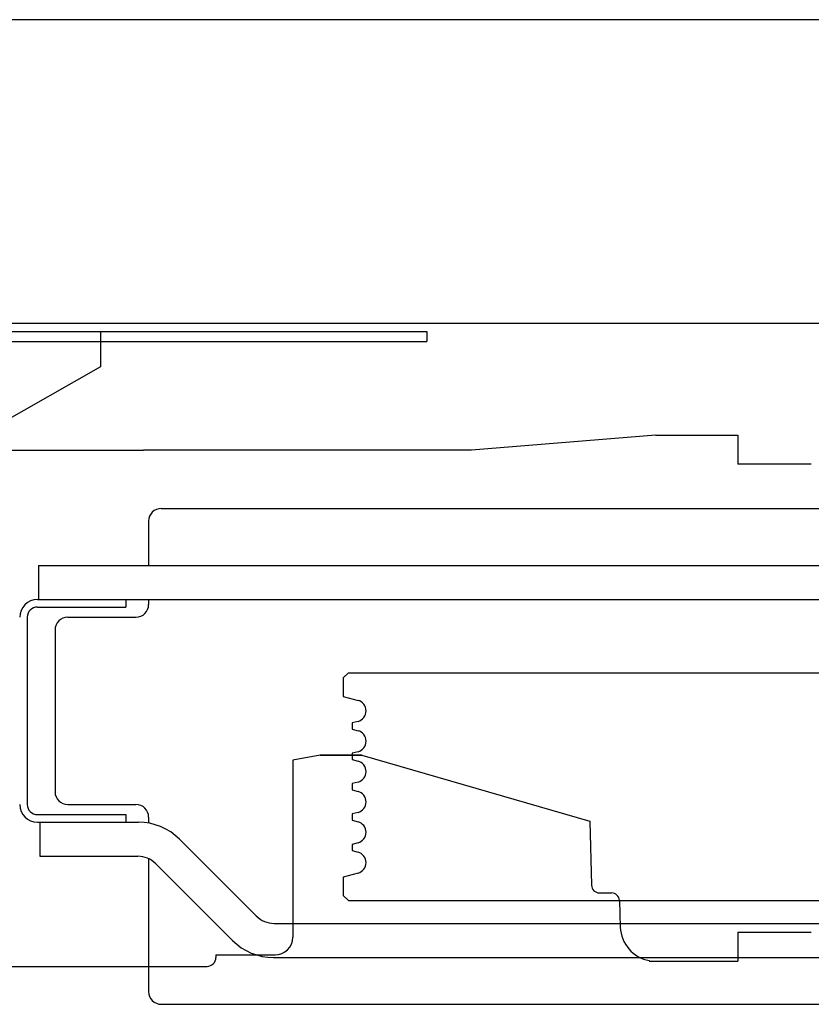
# Model space of a CAD drawing. Header units: millimetres. Extents: x -8838 to 31257, y -6224 to 3754.
# Tile 188 of 205: x 2282 to 2313, y -347 to -308. Entities that reach past the tile are written whole.
import ezdxf

# ---------------------------------------------------------------- set-up
doc = ezdxf.new("R2010")
doc.units = ezdxf.units.MM
doc.header["$LTSCALE"] = 10
doc.header["$MEASUREMENT"] = 0
doc.linetypes.add('rzut 2 pietra$0$ArchiTECH.PC Solid Line Type', pattern=[0])
doc.linetypes.add('SUFIT_2 PIETRO$0$ArchiTECH.PC Solid Line Type', pattern=[0])
doc.layers.add('IS_ARCH', color=254, linetype='CONTINUOUS', lineweight=18)
doc.layers.add('SUFIT_2 PIETRO$0$WINDA', color=254, linetype='CONTINUOUS')

msp = doc.modelspace()

# ---------------------------------------------------------------- linework, layer by layer
at = {"layer": 'IS_ARCH', "linetype": 'rzut 2 pietra$0$ArchiTECH.PC Solid Line Type'}
for p, q in [((2383.87, -308), (2169.778, -308)), ((2384, -308), (2170, -308)), ((2181.778, -320), (2371.87, -320)), ((2182, -320), (2372, -320)), ((2182, -320), (2372, -320)), ((2182, -320), (2372, -320)), ((2182, -320), (2372, -320)), ((2217.7, -320.32), (2297.7, -320.32)), ((2217.7, -320.32), (2297.7, -320.32)), ((2217.7, -320.32), (2297.7, -320.32)), ((2284.8, -320.32), (2284.8, -321.72)), ((2284.8, -320.32), (2284.8, -321.72)), ((2284.8, -320.32), (2284.8, -321.72)), ((2297.7, -320.32), (2297.7, -320.72)), ((2297.7, -320.32), (2297.7, -320.72)), ((2297.7, -320.32), (2297.7, -320.72)), ((2229.65, -320.72), (2297.7, -320.72)), ((2229.65, -320.72), (2297.7, -320.72)), ((2229.65, -320.72), (2297.7, -320.72)), ((2284.8, -321.72), (2275.5, -327.02)), ((2284.8, -321.72), (2275.5, -327.02)), ((2284.8, -321.72), (2275.5, -327.02)), ((2306.754, -324.417), (2299.473, -325.017)), ((2306.754, -324.417), (2299.473, -325.017)), ((2306.754, -324.417), (2299.473, -325.017)), ((2306.754, -324.417), (2310.002, -324.417)), ((2306.754, -324.417), (2310.002, -324.417)), ((2306.754, -324.417), (2310.002, -324.417)), ((2310.002, -324.417), (2310.002, -325.567)), ((2310.002, -324.417), (2310.002, -325.567)), ((2310.002, -324.417), (2310.002, -325.567)), ((2248.502, -325.017), (2286.502, -325.017)), ((2248.502, -325.017), (2286.502, -325.017)), ((2248.502, -325.017), (2286.502, -325.017)), ((2299.473, -325.017), (2286.502, -325.017)), ((2299.473, -325.017), (2286.502, -325.017)), ((2299.473, -325.017), (2286.502, -325.017)), ((2312.91, -325.567), (2310.002, -325.567)), ((2312.91, -325.567), (2310.002, -325.567)), ((2312.91, -325.567), (2310.002, -325.567)), ((2287.2, -327.32), (2343.8, -327.32)), ((2287.2, -327.32), (2343.8, -327.32)), ((2287.2, -327.32), (2343.8, -327.32)), ((2286.7, -327.82), (2286.7, -329.57)), ((2286.7, -327.82), (2286.7, -329.57)), ((2286.7, -327.82), (2286.7, -329.57)), ((2282.35, -329.57), (2282.35, -330.92)), ((2282.35, -329.57), (2348.55, -329.57)), ((2282.35, -329.57), (2282.35, -330.92)), ((2282.35, -329.57), (2348.55, -329.57)), ((2282.35, -329.57), (2348.55, -329.57)), ((2282.35, -329.57), (2282.35, -330.92)), ((2282.3, -330.92), (2285.8, -330.92)), ((2282.3, -330.92), (2285.8, -330.92)), ((2282.3, -330.92), (2285.8, -330.92)), ((2282.35, -330.92), (2348.55, -330.92)), ((2282.35, -330.92), (2348.55, -330.92)), ((2282.35, -330.92), (2348.55, -330.92)), ((2285.8, -330.92), (2285.8, -331.22)), ((2285.8, -330.92), (2285.8, -331.22)), ((2285.8, -330.92), (2285.8, -331.22)), ((2286.7, -330.92), (2286.7, -331.12)), ((2286.7, -330.92), (2286.7, -331.12)), ((2286.7, -330.92), (2286.7, -331.12)), ((2282.3, -331.22), (2285.8, -331.22)), ((2282.3, -331.22), (2285.8, -331.22)), ((2282.3, -331.22), (2285.8, -331.22)), ((2281.9, -331.62), (2281.9, -339.02)), ((2281.9, -331.62), (2281.9, -339.02)), ((2281.9, -331.62), (2281.9, -339.02)), ((2283.5, -331.62), (2286.2, -331.62)), ((2283.5, -331.62), (2286.2, -331.62)), ((2283.5, -331.62), (2286.2, -331.62)), ((2283, -332.12), (2283, -338.52)), ((2283, -332.12), (2283, -338.52)), ((2283, -332.12), (2283, -338.52)), ((2294.6, -333.82), (2294.4, -334.02)), ((2294.6, -333.82), (2294.4, -334.02)), ((2294.6, -333.82), (2294.4, -334.02)), ((2294.6, -333.82), (2336.4, -333.82)), ((2294.6, -333.82), (2336.4, -333.82)), ((2294.6, -333.82), (2336.4, -333.82)), ((2294.4, -334.02), (2294.4, -334.749)), ((2294.4, -334.02), (2294.4, -334.749)), ((2294.4, -334.02), (2294.4, -334.749)), ((2294.4, -334.749), (2294.981, -334.905)), ((2294.4, -334.749), (2294.981, -334.905)), ((2294.4, -334.749), (2294.981, -334.905)), ((2294.981, -335.735), (2294.75, -335.797)), ((2294.981, -335.735), (2294.75, -335.797)), ((2294.981, -335.735), (2294.75, -335.797)), ((2294.75, -335.797), (2294.75, -336.043)), ((2294.75, -335.797), (2294.75, -336.043)), ((2294.75, -335.797), (2294.75, -336.043)), ((2294.75, -336.043), (2294.981, -336.105)), ((2294.75, -336.043), (2294.981, -336.105)), ((2294.75, -336.043), (2294.981, -336.105)), ((2294.981, -336.935), (2294.75, -336.997)), ((2294.981, -336.935), (2294.75, -336.997)), ((2294.981, -336.935), (2294.75, -336.997)), ((2294.75, -336.997), (2294.75, -337.243)), ((2294.75, -336.997), (2294.75, -337.243)), ((2294.75, -336.997), (2294.75, -337.243)), ((2293.486, -337.067), (2292.401, -337.269)), ((2293.486, -337.067), (2292.401, -337.269)), ((2293.486, -337.067), (2292.401, -337.269)), ((2292.401, -337.269), (2292.401, -344.267)), ((2292.401, -337.269), (2292.401, -344.267)), ((2292.401, -337.269), (2292.401, -344.267)), ((2293.486, -337.067), (2295.137, -337.067)), ((2295.136, -337.067), (2293.486, -337.067)), ((2293.486, -337.067), (2295.136, -337.067)), ((2293.486, -337.067), (2295.137, -337.067)), ((2295.136, -337.067), (2293.486, -337.067)), ((2293.486, -337.067), (2295.136, -337.067)), ((2293.486, -337.067), (2295.136, -337.067)), ((2295.136, -337.067), (2293.486, -337.067)), ((2293.486, -337.067), (2295.137, -337.067)), ((2294.75, -337.243), (2294.981, -337.305)), ((2294.75, -337.243), (2294.981, -337.305)), ((2294.75, -337.243), (2294.981, -337.305)), ((2295.136, -337.067), (2304.15, -339.685)), ((2295.136, -337.067), (2304.15, -339.685)), ((2295.136, -337.067), (2304.15, -339.685)), ((2294.981, -338.135), (2294.75, -338.197)), ((2294.981, -338.135), (2294.75, -338.197)), ((2294.981, -338.135), (2294.75, -338.197)), ((2294.75, -338.197), (2294.75, -338.443)), ((2294.75, -338.197), (2294.75, -338.443)), ((2294.75, -338.197), (2294.75, -338.443)), ((2294.75, -338.443), (2294.981, -338.505)), ((2294.75, -338.443), (2294.981, -338.505)), ((2294.75, -338.443), (2294.981, -338.505)), ((2283.5, -339.02), (2286.2, -339.02)), ((2283.5, -339.02), (2286.2, -339.02)), ((2283.5, -339.02), (2286.2, -339.02)), ((2294.981, -339.335), (2294.75, -339.397)), ((2294.981, -339.335), (2294.75, -339.397)), ((2294.981, -339.335), (2294.75, -339.397)), ((2282.3, -339.42), (2285.8, -339.42)), ((2282.3, -339.42), (2285.8, -339.42)), ((2282.3, -339.42), (2285.8, -339.42)), ((2282.3, -339.72), (2285.8, -339.72)), ((2282.3, -339.72), (2285.8, -339.72)), ((2282.3, -339.72), (2285.8, -339.72)), ((2282.4, -339.72), (2286.296, -339.72)), ((2282.4, -339.72), (2282.4, -341.07)), ((2282.4, -339.72), (2286.296, -339.72)), ((2282.4, -339.72), (2282.4, -341.07)), ((2282.4, -339.72), (2282.4, -341.07)), ((2282.4, -339.72), (2286.296, -339.72)), ((2285.8, -339.42), (2285.8, -339.72)), ((2285.8, -339.42), (2285.8, -339.72)), ((2285.8, -339.42), (2285.8, -339.72)), ((2286.7, -339.52), (2286.7, -339.756)), ((2286.7, -339.52), (2286.7, -339.756)), ((2286.7, -339.52), (2286.7, -339.756)), ((2294.75, -339.397), (2294.75, -339.643)), ((2294.75, -339.397), (2294.75, -339.643)), ((2294.75, -339.397), (2294.75, -339.643)), ((2294.75, -339.643), (2294.981, -339.705)), ((2294.75, -339.643), (2294.981, -339.705)), ((2294.75, -339.643), (2294.981, -339.705)), ((2304.15, -339.685), (2304.216, -342.215)), ((2304.15, -339.685), (2304.216, -342.215)), ((2304.15, -339.685), (2304.216, -342.215)), ((2287.922, -340.394), (2290.956, -343.427)), ((2287.922, -340.394), (2290.956, -343.427)), ((2287.922, -340.394), (2290.956, -343.427)), ((2294.981, -340.535), (2294.75, -340.597)), ((2294.981, -340.535), (2294.75, -340.597)), ((2294.981, -340.535), (2294.75, -340.597)), ((2294.75, -340.597), (2294.75, -340.843)), ((2294.75, -340.597), (2294.75, -340.843)), ((2294.75, -340.597), (2294.75, -340.843)), ((2294.75, -340.843), (2294.981, -340.905)), ((2294.75, -340.843), (2294.981, -340.905)), ((2294.75, -340.843), (2294.981, -340.905)), ((2282.4, -341.07), (2286.275, -341.07)), ((2282.4, -341.07), (2286.275, -341.07)), ((2282.4, -341.07), (2286.275, -341.07)), ((2286.7, -341.165), (2286.7, -346.42)), ((2286.7, -341.165), (2286.7, -346.42)), ((2286.7, -341.165), (2286.7, -346.42)), ((2286.982, -341.363), (2290.016, -344.396)), ((2286.982, -341.363), (2290.016, -344.396)), ((2286.982, -341.363), (2290.016, -344.396)), ((2294.981, -341.735), (2294.4, -341.891)), ((2294.981, -341.735), (2294.4, -341.891)), ((2294.981, -341.735), (2294.4, -341.891)), ((2294.4, -341.891), (2294.4, -342.62)), ((2294.4, -341.891), (2294.4, -342.62)), ((2294.4, -341.891), (2294.4, -342.62)), ((2294.4, -342.62), (2294.6, -342.82)), ((2294.4, -342.62), (2294.6, -342.82)), ((2294.4, -342.62), (2294.6, -342.82)), ((2294.6, -342.82), (2336.4, -342.82)), ((2294.6, -342.82), (2336.4, -342.82)), ((2294.6, -342.82), (2336.4, -342.82)), ((2304.526, -342.517), (2305.008, -342.517)), ((2304.526, -342.517), (2305.008, -342.517)), ((2304.526, -342.517), (2305.008, -342.517)), ((2305.318, -342.816), (2305.354, -343.866)), ((2305.318, -342.816), (2305.354, -343.866)), ((2305.318, -342.816), (2305.354, -343.866)), ((2291.663, -343.72), (2339.337, -343.72)), ((2291.663, -343.72), (2339.337, -343.72)), ((2291.663, -343.72), (2339.337, -343.72)), ((2310.003, -344.067), (2310.002, -345.217)), ((2310.003, -344.067), (2310.002, -345.217)), ((2310.003, -344.067), (2310.002, -345.217)), ((2310.003, -344.067), (2312.91, -344.067)), ((2310.003, -344.067), (2312.91, -344.067)), ((2310.003, -344.067), (2312.91, -344.067)), ((2289.359, -344.967), (2291.701, -344.967)), ((2289.359, -344.967), (2289.359, -345.07)), ((2289.359, -344.967), (2291.701, -344.967)), ((2289.359, -344.967), (2289.359, -345.07)), ((2289.359, -344.967), (2289.359, -345.07)), ((2289.359, -344.967), (2291.701, -344.967)), ((2291.642, -345.07), (2339.358, -345.07)), ((2291.642, -345.07), (2339.358, -345.07)), ((2291.642, -345.07), (2339.358, -345.07)), ((2306.503, -345.217), (2310.002, -345.217)), ((2306.503, -345.217), (2310.002, -345.217)), ((2306.503, -345.217), (2310.002, -345.217)), ((2276.501, -345.42), (2289.009, -345.42)), ((2276.501, -345.42), (2289.009, -345.42)), ((2276.501, -345.42), (2289.009, -345.42)), ((2287.2, -346.92), (2343.8, -346.92)), ((2287.2, -346.92), (2343.8, -346.92)), ((2287.2, -346.92), (2343.8, -346.92))]:
    msp.add_line(p, q, dxfattribs=at)
for centre, radius, start, end in [((2287.2, -327.82), 0.5, 90, 180), ((2282.3, -331.62), 0.7, 90, 180), ((2286.2, -331.12), 0.5, 270, 0), ((2282.3, -331.62), 0.4, 90, 180), ((2283.5, -332.12), 0.5, 90, 180), ((2294.87, -335.32), 0.43, 0, 75), ((2294.87, -335.32), 0.43, 285, 0), ((2294.87, -336.52), 0.43, 0, 75), ((2294.87, -336.52), 0.43, 285, 0), ((2294.87, -337.72), 0.43, 0, 75), ((2294.87, -337.72), 0.43, 285, 0), ((2283.5, -338.52), 0.5, 180, 270), ((2294.87, -338.92), 0.43, 0, 75), ((2294.87, -338.92), 0.43, 285, 0), ((2282.3, -339.02), 0.7, 180, 270), ((2282.3, -339.02), 0.4, 180, 270), ((2286.2, -339.52), 0.5, 0, 90), ((2286.296, -342.02), 2.3, 45, 90), ((2294.87, -340.12), 0.43, 0, 75), ((2294.87, -340.12), 0.43, 285, 0), ((2294.87, -341.32), 0.43, 0, 75), ((2286.275, -342.07), 1, 45, 90), ((2294.87, -341.32), 0.43, 285, 0), ((2304.526, -342.207), 0.31, 181.5, 270), ((2305.008, -342.827), 0.31, 2, 90), ((2291.663, -342.72), 1, 225, 270), ((2306.754, -343.817), 1.4, 182, 259.6804), ((2291.642, -342.77), 2.3, 225, 270), ((2291.701, -344.267), 0.7, 270, 0), ((2289.009, -345.07), 0.35, 270, 0), ((2287.2, -346.42), 0.5, 180, 270)]:
    msp.add_arc(centre, radius, start, end, dxfattribs=at)
at = {"layer": 'SUFIT_2 PIETRO$0$WINDA', "linetype": 'SUFIT_2 PIETRO$0$ArchiTECH.PC Solid Line Type'}
for p, q in [((2383.87, -308), (2169.778, -308)), ((2384, -308), (2170, -308)), ((2181.778, -320), (2371.87, -320)), ((2182, -320), (2372, -320)), ((2182, -320), (2372, -320)), ((2182, -320), (2372, -320)), ((2182, -320), (2372, -320)), ((2217.7, -320.32), (2297.7, -320.32)), ((2217.7, -320.32), (2297.7, -320.32)), ((2217.7, -320.32), (2297.7, -320.32)), ((2284.8, -320.32), (2284.8, -321.72)), ((2284.8, -320.32), (2284.8, -321.72)), ((2284.8, -320.32), (2284.8, -321.72)), ((2297.7, -320.32), (2297.7, -320.72)), ((2297.7, -320.32), (2297.7, -320.72)), ((2297.7, -320.32), (2297.7, -320.72)), ((2229.65, -320.72), (2297.7, -320.72)), ((2229.65, -320.72), (2297.7, -320.72)), ((2229.65, -320.72), (2297.7, -320.72)), ((2284.8, -321.72), (2275.5, -327.02)), ((2284.8, -321.72), (2275.5, -327.02)), ((2284.8, -321.72), (2275.5, -327.02)), ((2306.754, -324.417), (2299.473, -325.017)), ((2306.754, -324.417), (2299.473, -325.017)), ((2306.754, -324.417), (2299.473, -325.017)), ((2306.754, -324.417), (2310.002, -324.417)), ((2306.754, -324.417), (2310.002, -324.417)), ((2306.754, -324.417), (2310.002, -324.417)), ((2310.002, -324.417), (2310.002, -325.567)), ((2310.002, -324.417), (2310.002, -325.567)), ((2310.002, -324.417), (2310.002, -325.567)), ((2248.502, -325.017), (2286.502, -325.017)), ((2248.502, -325.017), (2286.502, -325.017)), ((2248.502, -325.017), (2286.502, -325.017)), ((2299.473, -325.017), (2286.502, -325.017)), ((2299.473, -325.017), (2286.502, -325.017)), ((2299.473, -325.017), (2286.502, -325.017)), ((2312.91, -325.567), (2310.002, -325.567)), ((2312.91, -325.567), (2310.002, -325.567)), ((2312.91, -325.567), (2310.002, -325.567)), ((2287.2, -327.32), (2343.8, -327.32)), ((2287.2, -327.32), (2343.8, -327.32)), ((2287.2, -327.32), (2343.8, -327.32)), ((2286.7, -327.82), (2286.7, -329.57)), ((2286.7, -327.82), (2286.7, -329.57)), ((2286.7, -327.82), (2286.7, -329.57)), ((2282.35, -329.57), (2282.35, -330.92)), ((2282.35, -329.57), (2348.55, -329.57)), ((2282.35, -329.57), (2348.55, -329.57)), ((2282.35, -329.57), (2282.35, -330.92)), ((2282.35, -329.57), (2348.55, -329.57)), ((2282.35, -329.57), (2282.35, -330.92)), ((2282.3, -330.92), (2285.8, -330.92)), ((2282.3, -330.92), (2285.8, -330.92)), ((2282.3, -330.92), (2285.8, -330.92)), ((2282.35, -330.92), (2348.55, -330.92)), ((2282.35, -330.92), (2348.55, -330.92)), ((2282.35, -330.92), (2348.55, -330.92)), ((2285.8, -330.92), (2285.8, -331.22)), ((2285.8, -330.92), (2285.8, -331.22)), ((2285.8, -330.92), (2285.8, -331.22)), ((2286.7, -330.92), (2286.7, -331.12)), ((2286.7, -330.92), (2286.7, -331.12)), ((2286.7, -330.92), (2286.7, -331.12)), ((2282.3, -331.22), (2285.8, -331.22)), ((2282.3, -331.22), (2285.8, -331.22)), ((2282.3, -331.22), (2285.8, -331.22)), ((2281.9, -331.62), (2281.9, -339.02)), ((2281.9, -331.62), (2281.9, -339.02)), ((2281.9, -331.62), (2281.9, -339.02)), ((2283.5, -331.62), (2286.2, -331.62)), ((2283.5, -331.62), (2286.2, -331.62)), ((2283.5, -331.62), (2286.2, -331.62)), ((2283, -332.12), (2283, -338.52)), ((2283, -332.12), (2283, -338.52)), ((2283, -332.12), (2283, -338.52)), ((2294.6, -333.82), (2294.4, -334.02)), ((2294.6, -333.82), (2294.4, -334.02)), ((2294.6, -333.82), (2294.4, -334.02)), ((2294.6, -333.82), (2336.4, -333.82)), ((2294.6, -333.82), (2336.4, -333.82)), ((2294.6, -333.82), (2336.4, -333.82)), ((2294.4, -334.02), (2294.4, -334.749)), ((2294.4, -334.02), (2294.4, -334.749)), ((2294.4, -334.02), (2294.4, -334.749)), ((2294.4, -334.749), (2294.981, -334.905)), ((2294.4, -334.749), (2294.981, -334.905)), ((2294.4, -334.749), (2294.981, -334.905)), ((2294.981, -335.735), (2294.75, -335.797)), ((2294.981, -335.735), (2294.75, -335.797)), ((2294.981, -335.735), (2294.75, -335.797)), ((2294.75, -335.797), (2294.75, -336.043)), ((2294.75, -335.797), (2294.75, -336.043)), ((2294.75, -335.797), (2294.75, -336.043)), ((2294.75, -336.043), (2294.981, -336.105)), ((2294.75, -336.043), (2294.981, -336.105)), ((2294.75, -336.043), (2294.981, -336.105)), ((2294.981, -336.935), (2294.75, -336.997)), ((2294.981, -336.935), (2294.75, -336.997)), ((2294.981, -336.935), (2294.75, -336.997)), ((2294.75, -336.997), (2294.75, -337.243)), ((2294.75, -336.997), (2294.75, -337.243)), ((2294.75, -336.997), (2294.75, -337.243)), ((2293.486, -337.067), (2292.401, -337.269)), ((2293.486, -337.067), (2292.401, -337.269)), ((2293.486, -337.067), (2292.401, -337.269)), ((2292.401, -337.269), (2292.401, -344.267)), ((2292.401, -337.269), (2292.401, -344.267)), ((2292.401, -337.269), (2292.401, -344.267)), ((2293.486, -337.067), (2295.137, -337.067)), ((2295.136, -337.067), (2293.486, -337.067)), ((2293.486, -337.067), (2295.136, -337.067)), ((2293.486, -337.067), (2295.136, -337.067)), ((2295.136, -337.067), (2293.486, -337.067)), ((2293.486, -337.067), (2295.137, -337.067)), ((2293.486, -337.067), (2295.136, -337.067)), ((2295.136, -337.067), (2293.486, -337.067)), ((2293.486, -337.067), (2295.137, -337.067)), ((2294.75, -337.243), (2294.981, -337.305)), ((2294.75, -337.243), (2294.981, -337.305)), ((2294.75, -337.243), (2294.981, -337.305)), ((2295.136, -337.067), (2304.15, -339.685)), ((2295.136, -337.067), (2304.15, -339.685)), ((2295.136, -337.067), (2304.15, -339.685)), ((2294.981, -338.135), (2294.75, -338.197)), ((2294.981, -338.135), (2294.75, -338.197)), ((2294.981, -338.135), (2294.75, -338.197)), ((2294.75, -338.197), (2294.75, -338.443)), ((2294.75, -338.197), (2294.75, -338.443)), ((2294.75, -338.197), (2294.75, -338.443)), ((2294.75, -338.443), (2294.981, -338.505)), ((2294.75, -338.443), (2294.981, -338.505)), ((2294.75, -338.443), (2294.981, -338.505)), ((2283.5, -339.02), (2286.2, -339.02)), ((2283.5, -339.02), (2286.2, -339.02)), ((2283.5, -339.02), (2286.2, -339.02)), ((2294.981, -339.335), (2294.75, -339.397)), ((2294.981, -339.335), (2294.75, -339.397)), ((2294.981, -339.335), (2294.75, -339.397)), ((2282.3, -339.42), (2285.8, -339.42)), ((2282.3, -339.42), (2285.8, -339.42)), ((2282.3, -339.42), (2285.8, -339.42)), ((2282.3, -339.72), (2285.8, -339.72)), ((2282.3, -339.72), (2285.8, -339.72)), ((2282.3, -339.72), (2285.8, -339.72)), ((2282.4, -339.72), (2286.296, -339.72)), ((2282.4, -339.72), (2282.4, -341.07)), ((2282.4, -339.72), (2282.4, -341.07)), ((2282.4, -339.72), (2286.296, -339.72)), ((2282.4, -339.72), (2282.4, -341.07)), ((2282.4, -339.72), (2286.296, -339.72)), ((2285.8, -339.42), (2285.8, -339.72)), ((2285.8, -339.42), (2285.8, -339.72)), ((2285.8, -339.42), (2285.8, -339.72)), ((2286.7, -339.52), (2286.7, -339.756)), ((2286.7, -339.52), (2286.7, -339.756)), ((2286.7, -339.52), (2286.7, -339.756)), ((2294.75, -339.397), (2294.75, -339.643)), ((2294.75, -339.397), (2294.75, -339.643)), ((2294.75, -339.397), (2294.75, -339.643)), ((2294.75, -339.643), (2294.981, -339.705)), ((2294.75, -339.643), (2294.981, -339.705)), ((2294.75, -339.643), (2294.981, -339.705)), ((2304.15, -339.685), (2304.216, -342.215)), ((2304.15, -339.685), (2304.216, -342.215)), ((2304.15, -339.685), (2304.216, -342.215)), ((2287.922, -340.394), (2290.956, -343.427)), ((2287.922, -340.394), (2290.956, -343.427)), ((2287.922, -340.394), (2290.956, -343.427)), ((2294.981, -340.535), (2294.75, -340.597)), ((2294.981, -340.535), (2294.75, -340.597)), ((2294.981, -340.535), (2294.75, -340.597)), ((2294.75, -340.597), (2294.75, -340.843)), ((2294.75, -340.597), (2294.75, -340.843)), ((2294.75, -340.597), (2294.75, -340.843)), ((2294.75, -340.843), (2294.981, -340.905)), ((2294.75, -340.843), (2294.981, -340.905)), ((2294.75, -340.843), (2294.981, -340.905)), ((2282.4, -341.07), (2286.275, -341.07)), ((2282.4, -341.07), (2286.275, -341.07)), ((2282.4, -341.07), (2286.275, -341.07)), ((2286.7, -341.165), (2286.7, -346.42)), ((2286.7, -341.165), (2286.7, -346.42)), ((2286.7, -341.165), (2286.7, -346.42)), ((2286.982, -341.363), (2290.016, -344.396)), ((2286.982, -341.363), (2290.016, -344.396)), ((2286.982, -341.363), (2290.016, -344.396)), ((2294.981, -341.735), (2294.4, -341.891)), ((2294.981, -341.735), (2294.4, -341.891)), ((2294.981, -341.735), (2294.4, -341.891)), ((2294.4, -341.891), (2294.4, -342.62)), ((2294.4, -341.891), (2294.4, -342.62)), ((2294.4, -341.891), (2294.4, -342.62)), ((2294.4, -342.62), (2294.6, -342.82)), ((2294.4, -342.62), (2294.6, -342.82)), ((2294.4, -342.62), (2294.6, -342.82)), ((2294.6, -342.82), (2336.4, -342.82)), ((2294.6, -342.82), (2336.4, -342.82)), ((2294.6, -342.82), (2336.4, -342.82)), ((2304.526, -342.517), (2305.008, -342.517)), ((2304.526, -342.517), (2305.008, -342.517)), ((2304.526, -342.517), (2305.008, -342.517)), ((2305.318, -342.816), (2305.354, -343.866)), ((2305.318, -342.816), (2305.354, -343.866)), ((2305.318, -342.816), (2305.354, -343.866)), ((2291.663, -343.72), (2339.337, -343.72)), ((2291.663, -343.72), (2339.337, -343.72)), ((2291.663, -343.72), (2339.337, -343.72)), ((2310.003, -344.067), (2310.002, -345.217)), ((2310.003, -344.067), (2310.002, -345.217)), ((2310.003, -344.067), (2310.002, -345.217)), ((2310.003, -344.067), (2312.91, -344.067)), ((2310.003, -344.067), (2312.91, -344.067)), ((2310.003, -344.067), (2312.91, -344.067)), ((2289.359, -344.967), (2291.701, -344.967)), ((2289.359, -344.967), (2289.359, -345.07)), ((2289.359, -344.967), (2289.359, -345.07)), ((2289.359, -344.967), (2291.701, -344.967)), ((2289.359, -344.967), (2289.359, -345.07)), ((2289.359, -344.967), (2291.701, -344.967)), ((2291.642, -345.07), (2339.358, -345.07)), ((2291.642, -345.07), (2339.358, -345.07)), ((2291.642, -345.07), (2339.358, -345.07)), ((2306.503, -345.217), (2310.002, -345.217)), ((2306.503, -345.217), (2310.002, -345.217)), ((2306.503, -345.217), (2310.002, -345.217)), ((2276.501, -345.42), (2289.009, -345.42)), ((2276.501, -345.42), (2289.009, -345.42)), ((2276.501, -345.42), (2289.009, -345.42)), ((2287.2, -346.92), (2343.8, -346.92)), ((2287.2, -346.92), (2343.8, -346.92)), ((2287.2, -346.92), (2343.8, -346.92))]:
    msp.add_line(p, q, dxfattribs=at)
for centre, radius, start, end in [((2287.2, -327.82), 0.5, 90, 180), ((2282.3, -331.62), 0.7, 90, 180), ((2286.2, -331.12), 0.5, 270, 0), ((2282.3, -331.62), 0.4, 90, 180), ((2283.5, -332.12), 0.5, 90, 180), ((2294.87, -335.32), 0.43, 0, 75), ((2294.87, -335.32), 0.43, 285, 0), ((2294.87, -336.52), 0.43, 0, 75), ((2294.87, -336.52), 0.43, 285, 0), ((2294.87, -337.72), 0.43, 0, 75), ((2294.87, -337.72), 0.43, 285, 0), ((2283.5, -338.52), 0.5, 180, 270), ((2294.87, -338.92), 0.43, 0, 75), ((2294.87, -338.92), 0.43, 285, 0), ((2282.3, -339.02), 0.7, 180, 270), ((2282.3, -339.02), 0.4, 180, 270), ((2286.2, -339.52), 0.5, 0, 90), ((2286.296, -342.02), 2.3, 45, 90), ((2294.87, -340.12), 0.43, 0, 75), ((2294.87, -340.12), 0.43, 285, 0), ((2294.87, -341.32), 0.43, 0, 75), ((2286.275, -342.07), 1, 45, 90), ((2294.87, -341.32), 0.43, 285, 0), ((2304.526, -342.207), 0.31, 181.5, 270), ((2305.008, -342.827), 0.31, 2, 90), ((2291.663, -342.72), 1, 225, 270), ((2306.754, -343.817), 1.4, 182, 259.6804), ((2291.642, -342.77), 2.3, 225, 270), ((2291.701, -344.267), 0.7, 270, 0), ((2289.009, -345.07), 0.35, 270, 0), ((2287.2, -346.42), 0.5, 180, 270)]:
    msp.add_arc(centre, radius, start, end, dxfattribs=at)

doc.saveas('drawing.dxf')
